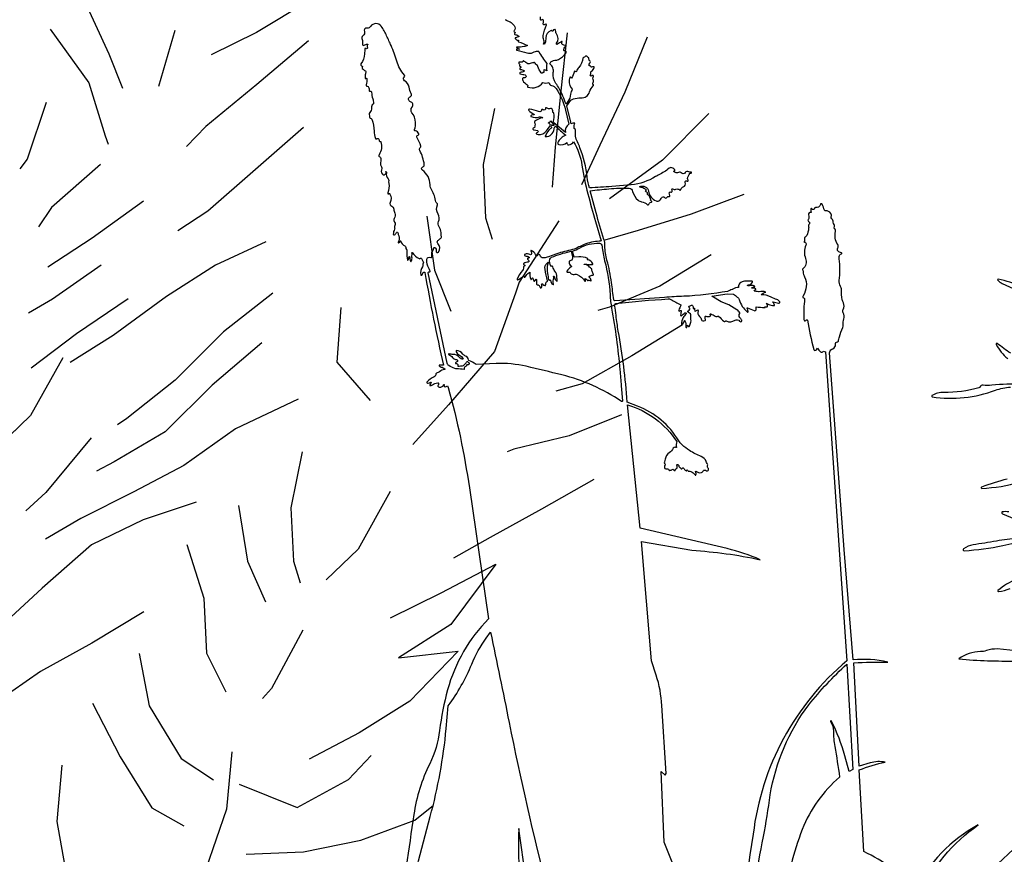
# Model space of a CAD drawing. Header units: centimetres. Extents: x -11246 to 29725, y -11714 to 13666.
# Tile 61 of 79: x 14341.1 to 14343.63, y 3613.62 to 3615.77. Entities that reach past the tile are written whole.
import ezdxf

# ---------------------------------------------------------------- set-up
doc = ezdxf.new("R2010")
doc.units = ezdxf.units.CM
doc.layers.add('0- Coupes', color=7, linetype='Continuous')

# ---------------------------------------------------------------- blocks, each defined once
blk = doc.blocks.new('A$C543A7BE2')
at = {"color": 0, "linetype": 'ByBlock', "lineweight": -2}
for p, q in [((175.91, 180.18), (178.55, 171.29)), ((170.22, 176.3), (174.89, 167.36)), ((209.93, 175.01), (201.3, 171.33)), ((189, 173.4), (185.36, 165.29)), ((178.55, 171.29), (179.86, 165.8)), ((201.3, 171.33), (193.98, 168.96)), ((209, 168.96), (200.27, 163.48)), ((174.89, 167.36), (176.22, 158.99)), ((168.02, 165.29), (163.93, 157.13)), ((248.26, 164.62), (246.06, 155.99)), ((200.27, 163.48), (191.65, 158.24)), ((260.24, 162.25), (255.69, 154.44)), ((176.22, 158.99), (176.48, 157.68)), ((191.65, 158.24), (188.26, 155.61)), ((163.93, 157.13), (162.62, 155.82)), ((206.38, 156), (198.21, 150.66)), ((246.06, 155.99), (243.99, 147.62)), ((174.89, 154.76), (166.56, 149.29)), ((235.66, 154.76), (232.74, 146.55)), ((255.69, 154.44), (250.8, 146.96)), ((198.21, 150.66), (190.11, 145.42)), ((166.56, 149.29), (164.21, 146.67)), ((267.92, 149.41), (259.94, 143.33)), ((180.6, 148.3), (172.06, 143.81)), ((243.99, 147.62), (242.69, 141.6)), ((232.74, 146.55), (231.97, 138.44)), ((250.8, 146.96), (247.14, 141.35)), ((190.11, 145.42), (185.14, 143.05)), ((172.06, 143.81), (164.75, 140.39)), ((259.94, 143.33), (251.12, 138.65)), ((223.09, 139.94), (223.09, 131.62)), ((172.85, 139.52), (164.76, 135.42)), ((198.21, 139.52), (190.12, 137.05)), ((231.97, 138.44), (232.5, 135.04)), ((190.12, 137.05), (182.02, 133.37)), ((164.76, 135.42), (160.83, 133.85)), ((242.96, 136.37), (235.66, 127.98)), ((271.51, 136.37), (263.11, 134.58)), ((176.22, 133.85), (167.64, 129.68)), ((263.11, 134.58), (254.74, 133.25)), ((182.02, 133.37), (173.14, 128.64)), ((254.74, 133.25), (249.51, 132.46)), ((198.21, 131.62), (189.88, 126.84)), ((223.09, 131.62), (224.68, 125.08)), ((167.64, 129.68), (160.07, 125.48)), ((173.14, 128.64), (166.08, 125.49)), ((208.17, 127.98), (206.38, 119.81)), ((235.66, 127.98), (234.87, 126.41)), ((265.25, 127.98), (256.85, 124.36)), ((165.06, 126.33), (158.94, 118.3)), ((189.88, 126.84), (181.53, 120.55)), ((234.87, 126.41), (230.44, 118.03)), ((195.47, 124.36), (187.02, 118.99)), ((256.85, 124.36), (248.75, 122.25)), ((248.75, 122.25), (246.91, 121.99)), ((181.53, 120.55), (173.43, 115.82)), ((187.02, 118.99), (178.92, 112.96)), ((206.38, 119.81), (210.57, 113.28)), ((158.94, 118.3), (153.45, 114.36)), ((230.44, 118.03), (222.35, 110.95)), ((259.42, 118.03), (251.12, 114.41)), ((173.43, 115.82), (171.86, 115.04)), ((199.72, 115.04), (189.65, 111.93)), ((251.12, 114.41), (243.01, 111.26)), ((167.64, 113.65), (159.58, 106.38)), ((178.92, 112.96), (170.56, 109.54)), ((189.65, 111.93), (181.03, 107.47)), ((243.01, 111.26), (238.83, 110.72)), ((222.35, 110.95), (216.08, 105.71)), ((170.56, 109.54), (167.69, 108.49)), ((181.03, 107.47), (172.93, 104.58)), ((199.22, 106.98), (196.31, 98.77)), ((159.58, 106.38), (156.19, 104.02)), ((248.26, 105.71), (239.89, 103.66)), ((172.93, 104.58), (164.3, 101.68)), ((231.26, 102.86), (230.21, 102.6)), ((239.89, 103.66), (231.26, 102.86)), ((164.3, 101.68), (158.55, 99.32)), ((182.12, 101.68), (173.72, 100.13)), ((173.72, 100.13), (165.35, 97.5)), ((188.45, 100.24), (188.62, 91.64)), ((196.31, 98.77), (195.54, 90.66)), ((211.68, 99.11), (205.56, 91.08)), ((165.35, 97.5), (157, 91.99)), ((242.69, 96.57), (234.16, 93.19)), ((179.79, 95.47), (181.18, 87.01)), ((157, 91.99), (148.64, 86.22)), ((234.16, 93.19), (225.79, 90.03)), ((188.62, 91.64), (190.46, 85.11)), ((195.54, 90.66), (196.07, 87.26)), ((205.56, 91.08), (200.07, 87.14)), ((225.79, 90.03), (219.78, 87.67)), ((171.86, 86.22), (163.29, 82.59)), ((181.18, 87.01), (180.41, 78.63)), ((217.18, 82.69), (226.06, 85.85)), ((226.06, 85.85), (217.97, 77.73)), ((209, 80.03), (217.18, 82.69)), ((163.29, 82.59), (154.93, 79.43)), ((170.22, 80.03), (170.64, 71.88)), ((195.47, 80.03), (189.47, 71.91)), ((154.93, 79.43), (146.57, 75.23)), ((180.41, 78.63), (182.52, 72.36)), ((217.97, 77.73), (209.35, 73.78)), ((209.35, 73.78), (218.5, 73.54)), ((162.13, 73.54), (165.16, 64.8)), ((218.5, 73.54), (210.14, 66.99)), ((170.64, 71.88), (174.32, 63.25)), ((189.47, 71.91), (187.9, 70.6)), ((210.14, 66.99), (201.78, 63.31)), ((156.15, 64.8), (154.19, 56.41)), ((165.16, 64.8), (168.84, 56.44)), ((174.32, 63.25), (178.77, 59.34)), ((182.12, 63.18), (180.09, 54.63)), ((201.78, 63.31), (193.68, 60.41)), ((199.18, 56.5), (203.1, 59.65)), ((182.54, 58.16), (190.82, 53.34)), ((154.19, 56.41), (154.47, 48.3)), ((168.84, 56.44), (173.29, 53.05)), ((190.82, 53.34), (199.18, 56.5)), ((180.09, 54.63), (175.66, 45.99)), ((208.35, 48.93), (211.48, 50.77)), ((199.72, 47.08), (208.35, 48.93)), ((182.12, 47.38), (190.83, 46.54)), ((190.83, 46.54), (199.72, 47.08))]:
    blk.add_line(p, q, dxfattribs=at)

msp = doc.modelspace()

# ---------------------------------------------------------------- linework, layer by layer
at = {"layer": '0- Coupes'}
for points in [[(14342.34875, 3615.76835, 0.3439967), (14342.35178, 3615.76476, -0.0846572), (14342.36029, 3615.76141, -0.0817161), (14342.37081, 3615.75242, -0.364944), (14342.37081, 3615.73849, 0.3450449), (14342.37073, 3615.7361, 0.3073398), (14342.37317, 3615.73522, -0.6453532), (14342.3737, 3615.73455, 0.0210092), (14342.37203, 3615.73088, 0.393844), (14342.37289, 3615.72861, 0.1274008), (14342.37694, 3615.72778, -0.1839195), (14342.37923, 3615.72704, 0.0744962), (14342.38284, 3615.72493, -0.6819171), (14342.38283, 3615.72324, -0.0338795), (14342.37473, 3615.72073, 0.4854809), (14342.37383, 3615.7188, 0.2969589), (14342.38126, 3615.71451, -0.7893226), (14342.38184, 3615.71254, 0.6404326), (14342.38206, 3615.71009, -0.025647), (14342.40519, 3615.70053, -0.0336564), (14342.39649, 3615.69784, -0.0826873), (14342.37723, 3615.69652, 0.8232671), (14342.37689, 3615.69539, -0.0050754), (14342.38429, 3615.69142, -0.0202667), (14342.37798, 3615.69087, 0.8638918), (14342.37773, 3615.6884, -0.0100655), (14342.40376, 3615.68133, 0.1850473), (14342.41935, 3615.68259, -0.0864355), (14342.43197, 3615.68614, -0.2963812), (14342.43401, 3615.68509, 0.0373603), (14342.45476, 3615.65442, 0.1005226), (14342.45484, 3615.63563, 0.2117054), (14342.44808, 3615.63767, 0.4524201), (14342.44697, 3615.63605, -0.0961883), (14342.44722, 3615.6319, -0.517084), (14342.44572, 3615.6311, 0.5796018), (14342.44378, 3615.62983, -0.4388872), (14342.4429, 3615.62892, -0.2366119), (14342.44039, 3615.63025, -0.0805106), (14342.43219, 3615.64687, 0.2100507), (14342.4288, 3615.6508, -0.1858332), (14342.42509, 3615.65472, 0.4562379), (14342.4207, 3615.65619, -0.1599908), (14342.41773, 3615.65554, 0.1482793), (14342.41222, 3615.65447, -0.3768674), (14342.40106, 3615.65714, 0.2264466), (14342.39715, 3615.65932, -0.2674873), (14342.39485, 3615.66086, 0.5433946), (14342.39401, 3615.66096, 0.0018958), (14342.39152, 3615.65792, -0.2859556), (14342.39022, 3615.65747, 0.0855589), (14342.38369, 3615.65783, 0.3845386), (14342.38274, 3615.65675, 0.2030251), (14342.38479, 3615.65208, -0.3912277), (14342.38492, 3615.65022, 0.3238395), (14342.3848, 3615.64783, 0.2275562), (14342.38735, 3615.64627, -0.8149756), (14342.38765, 3615.64339, 0.1963464), (14342.3857, 3615.64176, 0.5563208), (14342.38745, 3615.63875, -0.1202362), (14342.39602, 3615.6364, -0.6175262), (14342.39591, 3615.63384, -0.0619538), (14342.38656, 3615.63097, 0.8499637), (14342.3866, 3615.62732, -0.0225233), (14342.39899, 3615.62488, -0.3742252), (14342.40184, 3615.62084, -0.4752433), (14342.39685, 3615.61755, 0.4210658), (14342.39273, 3615.61535, 0.2960613), (14342.39528, 3615.60691, -0.0039884), (14342.40624, 3615.59751, -0.5476393), (14342.40604, 3615.59619, 0.6675267), (14342.40611, 3615.59351, 0.349512), (14342.44456, 3615.60563, 0.1872844), (14342.46051, 3615.60514, 0.3260044), (14342.46726, 3615.59767, -0.1988628), (14342.4791, 3615.58959, -0.0855929), (14342.50305, 3615.53426), (14342.51194, 3615.49762, 0.2878236), (14342.50282, 3615.47603), (14342.47342, 3615.50148, -0.264381), (14342.47237, 3615.50435, 0.0622405), (14342.4733, 3615.52638, 0.413153), (14342.47155, 3615.52787, -0.5213204), (14342.47057, 3615.52906, 0.1868049), (14342.47, 3615.5349, 0.4021139), (14342.46197, 3615.53774, -0.2884597), (14342.45744, 3615.53837, 0.0934471), (14342.45401, 3615.54029, 0.6783279), (14342.4515, 3615.53734, -0.3523123), (14342.45113, 3615.53542, -0.3572891), (14342.44446, 3615.53531, 0.7072641), (14342.44149, 3615.53344, -0.3237547), (14342.44051, 3615.53116, -0.2152991), (14342.43381, 3615.53037, 0.0245556), (14342.4103, 3615.5366, 0.7276072), (14342.40842, 3615.53333, 0.104356), (14342.42243, 3615.52318, -0.8612275), (14342.42212, 3615.52208, 0.2083017), (14342.41417, 3615.51971, 0.5573091), (14342.41452, 3615.51735, 0.1831887), (14342.43611, 3615.51636, -0.2051049), (14342.4418, 3615.51586), (14342.4448, 3615.51425, 0.1727062), (14342.42363, 3615.50439, 0.4668119), (14342.42396, 3615.50041, -0.3910938), (14342.42456, 3615.49757, 0.2626598), (14342.42442, 3615.49158, -0.4442627), (14342.42367, 3615.48951, 0.0652192), (14342.41973, 3615.48726, 0.3938143), (14342.41932, 3615.48488, 0.2450969), (14342.42276, 3615.48295, -0.0598164), (14342.4308, 3615.48174, -0.3488278), (14342.43266, 3615.47918, -0.4403879), (14342.4278, 3615.47509, 0.6276227), (14342.42725, 3615.47424, 0.2468358), (14342.43258, 3615.47101, 0.2468852), (14342.45402, 3615.48066, 0.0024509), (14342.46372, 3615.49319, 0.3725664), (14342.4635, 3615.49695, 0.0240536), (14342.46007, 3615.50014, -0.7029793), (14342.46101, 3615.50264, 0.3552699), (14342.46412, 3615.50511), (14342.46437, 3615.50625), (14342.47412, 3615.49557), (14342.47374, 3615.49511, -0.2946948), (14342.46989, 3615.49477, 0.2290513), (14342.46705, 3615.49487, 0.6330651), (14342.46693, 3615.49047, -0.5740258), (14342.46706, 3615.48841, 0.0747098), (14342.46035, 3615.48232, 0.0646443), (14342.45106, 3615.46734, 0.5363023), (14342.45185, 3615.46607, 0.3932167), (14342.4736, 3615.4852, -0.1730039), (14342.47723, 3615.49287, 0.012689), (14342.50396, 3615.46919, 0.2020435), (14342.48343, 3615.45062, 0.452352), (14342.48565, 3615.44555, 0.2863503), (14342.50664, 3615.4509, 0.1541161), (14342.50799, 3615.44591, 0.2904765), (14342.51163, 3615.44421, 0.2363571), (14342.52409, 3615.45261, -0.0971449), (14342.54556, 3615.39211, 0.0278294), (14342.56073, 3615.31832, 0.0068713), (14342.58064, 3615.24701), (14342.59518, 3615.19758, -0.1273083), (14342.59024, 3615.19611, 0.0888122), (14342.55091, 3615.18764, 0.0247582), (14342.5375, 3615.18135, -0.0524491), (14342.52126, 3615.1748, -0.015858), (14342.50078, 3615.16964, 0.041023), (14342.48071, 3615.16349, -0.0166823), (14342.46164, 3615.15661, -0.0232017), (14342.45068, 3615.15363, -0.0632794), (14342.44563, 3615.15315, -0.3254793), (14342.43801, 3615.1591, 0.4244148), (14342.43168, 3615.16246, 0.4531547), (14342.43128, 3615.16153, -0.2238481), (14342.43129, 3615.15943, -0.3185323), (14342.4298, 3615.15858, -0.2825369), (14342.42572, 3615.16167, 0.2112388), (14342.41492, 3615.17244, 0.5431914), (14342.41399, 3615.17177, 0.1099003), (14342.41538, 3615.16678, -0.3526035), (14342.4145, 3615.16215, -0.300083), (14342.41157, 3615.16179, 0.2123456), (14342.39798, 3615.16237, 0.2944636), (14342.39706, 3615.16109, 0.372866), (14342.39901, 3615.1586, -0.0487448), (14342.40928, 3615.15554, -0.6597765), (14342.40932, 3615.15366, -0.0073451), (14342.40593, 3615.1522, 0.5117967), (14342.4055, 3615.1504, -0.0211458), (14342.40881, 3615.14623, -0.5991552), (14342.40702, 3615.14252, 0.1500971), (14342.3955, 3615.13848, 0.5432766), (14342.39564, 3615.13612, -0.0041888), (14342.39799, 3615.13477, -0.6029558), (14342.39791, 3615.13301, 0.3445341), (14342.39462, 3615.1265, -0.2521397), (14342.39275, 3615.12039, 0.107002), (14342.37864, 3615.0988, 0.5578871), (14342.38015, 3615.09683, 0.1479982), (14342.38406, 3615.09845, -0.0247588), (14342.3953, 3615.10677, -0.4246212), (14342.39637, 3615.10654, -0.2403732), (14342.39658, 3615.10392, 0.6589594), (14342.39715, 3615.10333, 0.1796271), (14342.40195, 3615.10758, -0.1510971), (14342.41128, 3615.1168, 0.1546902), (14342.41378, 3615.09815, 0.4597539), (14342.41497, 3615.09782, 0.1961182), (14342.41705, 3615.10094, -0.7331451), (14342.41866, 3615.1011, -0.0155707), (14342.42147, 3615.09399, 0.4933117), (14342.42304, 3615.09349, 0.1297811), (14342.42648, 3615.09754, -0.7587604), (14342.42847, 3615.09719, -0.0499734), (14342.42845, 3615.0865, 0.5251623), (14342.43146, 3615.08394, -0.2542132), (14342.4338, 3615.08338, -0.1574699), (14342.43746, 3615.07707, 0.5686601), (14342.44013, 3615.07618, 0.29639), (14342.44175, 3615.08171, -0.1632056), (14342.44188, 3615.08596, -0.3026756), (14342.44302, 3615.08678, -0.4135763), (14342.44475, 3615.08518, 0.4661641), (14342.44755, 3615.08303, -0.2533642), (14342.44976, 3615.0824, 0.5554147), (14342.45147, 3615.08281, 0.0837805), (14342.45241, 3615.08895, -0.3912053), (14342.45449, 3615.09127, 0.4398369), (14342.45642, 3615.09382, 0.0060957), (14342.45043, 3615.12443, -0.2784522), (14342.45572, 3615.13949), (14342.45863, 3615.14189, -0.0725782), (14342.45793, 3615.1381, 0.1391058), (14342.4566, 3615.11278, -0.0189963), (14342.45948, 3615.09745, 0.5538123), (14342.46221, 3615.09626, -0.4934728), (14342.46417, 3615.09561, -0.0142387), (14342.46608, 3615.08963, 0.2374706), (14342.47101, 3615.08431, 0.6013243), (14342.4724, 3615.08554, -0.1421856), (14342.47315, 3615.10189, 0.2355369), (14342.47263, 3615.10569, -0.942333), (14342.47354, 3615.10639, -0.156226), (14342.47496, 3615.1031, 0.2393672), (14342.48124, 3615.0932, 0.6395784), (14342.48204, 3615.09375, -0.0418413), (14342.48117, 3615.10378, 0.1623625), (14342.47605, 3615.11898, -0.1001477), (14342.47066, 3615.1302, 0.520882), (14342.46683, 3615.13165, -0.4400686), (14342.46567, 3615.13193, -0.1760643), (14342.46278, 3615.14964, -0.2535175), (14342.46705, 3615.15489, -0.0463015), (14342.51453, 3615.16949), (14342.51812, 3615.17024), (14342.52106, 3615.15613), (14342.52106, 3615.15193, -0.3454168), (14342.51492, 3615.14559, 0.3765942), (14342.51218, 3615.14242, 0.2658855), (14342.51759, 3615.13311, -0.5446588), (14342.51772, 3615.13039, 0.0873221), (14342.50663, 3615.11905, 0.4781942), (14342.50734, 3615.11667, 0.2029917), (14342.51345, 3615.11676, -0.4654937), (14342.51491, 3615.11604, 0.2258334), (14342.51795, 3615.11233, 0.1632195), (14342.52838, 3615.11111, -0.1626585), (14342.53296, 3615.11057, -0.1287007), (14342.55337, 3615.09359, 0.6145296), (14342.55479, 3615.09381, 0.2470115), (14342.55383, 3615.09944, -0.8059633), (14342.55427, 3615.09995, -0.0989838), (14342.55993, 3615.09529, 0.5244202), (14342.56191, 3615.09545, -0.3439123), (14342.56303, 3615.0959, -0.0397876), (14342.56829, 3615.09393, 0.6236283), (14342.56948, 3615.09489, 0.1449924), (14342.56441, 3615.10395, -0.4466783), (14342.56446, 3615.10516, -0.156772), (14342.57405, 3615.10897, 0.4213465), (14342.57499, 3615.11007, 0.1338787), (14342.57174, 3615.11878, -0.2451777), (14342.57119, 3615.12263, 0.3848591), (14342.56968, 3615.12622, -0.1273481), (14342.56539, 3615.12979, 0.2685209), (14342.55157, 3615.13599, -0.9956314), (14342.55149, 3615.1368, -0.0931508), (14342.56306, 3615.13594, 0.1430861), (14342.56664, 3615.13603, -0.1186138), (14342.57215, 3615.13643, 0.6065382), (14342.57358, 3615.13834, 0.250818), (14342.56024, 3615.14813, -0.7994477), (14342.56009, 3615.15007, 0.6903175), (14342.56019, 3615.15181, 0.1263694), (14342.53719, 3615.15577), (14342.52515, 3615.1548), (14342.52107, 3615.17092, 0.0663822), (14342.53948, 3615.17867, -0.1479493), (14342.59042, 3615.19099, -0.379409), (14342.59771, 3615.18375, 0.0500261), (14342.60393, 3615.14608, -0.0526035), (14342.61805, 3615.05783, 0.0311998), (14342.62204, 3615.0235, -0.0226048), (14342.64323, 3614.8652, -0.0004617), (14342.64689, 3614.82325), (14342.6502, 3614.78487, -0.5465073), (14342.64735, 3614.78362, 0.0842649), (14342.49376, 3614.85174, 0.0064755), (14342.40194, 3614.87387, 0.0658962), (14342.3244, 3614.88101), (14342.27261, 3614.87895, 0.0320731), (14342.25373, 3614.88924, -0.2834751), (14342.25285, 3614.89057, 0.3172128), (14342.2455, 3614.90034, -0.1603328), (14342.23853, 3614.90541, 0.2414766), (14342.22128, 3614.91424, 0.2922531), (14342.22705, 3614.90467, -0.1298433), (14342.23675, 3614.8962), (14342.23964, 3614.89193, -0.2235321), (14342.2301, 3614.89645, 0.2193425), (14342.21323, 3614.90462, -0.0558296), (14342.20294, 3614.90597, 0.9182573), (14342.2023, 3614.90409, -0.1228936), (14342.21178, 3614.89679, 0.2145114), (14342.22224, 3614.89135, -0.2182524), (14342.22459, 3614.89011, -0.4765224), (14342.2235, 3614.88557, 0.0902292), (14342.21953, 3614.88269, 0.4492873), (14342.21963, 3614.88149, 0.186284), (14342.2221, 3614.88079, -0.3872897), (14342.22527, 3614.87839, -0.0586019), (14342.22548, 3614.87525, 0.4673339), (14342.22654, 3614.87427, -0.0309367), (14342.23771, 3614.87501, 0.2746835), (14342.24214, 3614.87766, -0.1054656), (14342.24509, 3614.88113, 0.1185617), (14342.24816, 3614.88493, -0.4793011), (14342.25155, 3614.88574, -0.0358683), (14342.25364, 3614.88386, -0.3576034), (14342.25408, 3614.87847, -0.3508993), (14342.25095, 3614.87754, 0.5227566), (14342.24782, 3614.87549, -0.3108971), (14342.24696, 3614.87432, 0.1244672), (14342.24379, 3614.87223, 0.2346724), (14342.24201, 3614.86602, 0.0022122), (14342.22292, 3614.86734, -0.0788948), (14342.21776, 3614.86851, -0.031946), (14342.20247, 3614.87578, -0.2175457), (14342.1982, 3614.88158), (14342.14938, 3615.11496, -0.5998439), (14342.15216, 3615.11721, 0.6297705), (14342.15436, 3615.11915, 0.0776798), (14342.15091, 3615.12661, -0.1727647), (14342.14543, 3615.14849, -0.5466439), (14342.1564, 3615.15411, 0.5763892), (14342.15901, 3615.1556, 0.0433736), (14342.15834, 3615.16395, -0.1824305), (14342.15899, 3615.1673, 0.0878768), (14342.16351, 3615.17864, -0.5351107), (14342.16656, 3615.17988, -0.3202265), (14342.16976, 3615.1712, 0.8356565), (14342.1759, 3615.16827, 0.3699446), (14342.17403, 3615.19032, -0.4337537), (14342.17423, 3615.19786, -0.0274341), (14342.18126, 3615.20345, 0.3630099), (14342.18297, 3615.20994, -0.1522525), (14342.18251, 3615.21328, 0.0675086), (14342.18266, 3615.21835, 0.1265217), (14342.17714, 3615.23321, -0.2620093), (14342.17583, 3615.24688, 0.2422166), (14342.17473, 3615.26594, -0.233109), (14342.17291, 3615.29004, 0.4103919), (14342.17095, 3615.29473, -0.2732561), (14342.16883, 3615.29758, 0.1134869), (14342.15836, 3615.32776, -0.1377934), (14342.15423, 3615.34179, 0.2411035), (14342.13442, 3615.37934, -0.616396), (14342.1357, 3615.38806, 0.3641891), (14342.13929, 3615.39387, 0.0831228), (14342.12757, 3615.43021, -0.3385789), (14342.12884, 3615.43735, 0.2760342), (14342.13008, 3615.44152, 0.0914898), (14342.1205, 3615.46231, -0.527267), (14342.1233, 3615.46985, 0.440241), (14342.12506, 3615.47309, 0.2734789), (14342.11628, 3615.48056, -0.4747579), (14342.11412, 3615.4844, 0.1111945), (14342.11688, 3615.50253, 0.1481915), (14342.10747, 3615.52723, -0.3563496), (14342.10785, 3615.54188, 0.552088), (14342.10362, 3615.55568, -0.7035719), (14342.10261, 3615.56817, 0.4190295), (14342.10566, 3615.57649, -0.0594259), (14342.1, 3615.59341, 0.2095621), (14342.08828, 3615.60991, -0.5141705), (14342.08752, 3615.61932, 0.4123022), (14342.08794, 3615.62411, -0.1005627), (14342.06837, 3615.6604, 0.0291401), (14342.0537, 3615.70028, 0.0033232), (14342.04821, 3615.71266, 0.003041), (14342.04221, 3615.72574, 0.0425234), (14342.02823, 3615.75009, 0.5338344), (14342.00091, 3615.74966, -0.2906223), (14341.99205, 3615.74558, 0.5599003), (14341.98475, 3615.73664, -0.3344153), (14341.98144, 3615.72627, 0.3686064), (14341.97875, 3615.71569, -0.1909401), (14341.97963, 3615.70484, 0.7195843), (14341.98435, 3615.70147, -0.1583858), (14341.99291, 3615.70424, -0.9216851), (14341.99304, 3615.70269, 0.420032), (14341.99158, 3615.70061, -0.0054061), (14341.99267, 3615.69427, -0.3051795), (14341.9919, 3615.6926, -0.3249297), (14341.98829, 3615.69289, 0.6339362), (14341.98575, 3615.69176, -0.0028649), (14341.98542, 3615.67953, -0.1593021), (14341.97584, 3615.65317, 0.5678791), (14341.97774, 3615.64825, -0.5664749), (14341.97921, 3615.64445, 0.3929411), (14341.9795, 3615.64124, 0.035383), (14341.98739, 3615.63508, -0.3577229), (14341.98852, 3615.6313, 0.107794), (14341.98703, 3615.62312, -0.061991), (14341.98648, 3615.61705, 0.7772987), (14341.98872, 3615.61593, -0.6357833), (14341.99075, 3615.61536, -0.1322594), (14341.98919, 3615.59961, 0.5525623), (14341.99229, 3615.59551, -0.3169151), (14341.99579, 3615.59347, -0.1289533), (14341.9973, 3615.58485, 0.5137287), (14341.99973, 3615.58278, -0.4858574), (14342.00347, 3615.57988, 0.0784144), (14342.00617, 3615.56345, -0.0554526), (14342.00861, 3615.55191, -0.2799816), (14342.00732, 3615.54925, 0.2876609), (14342.00299, 3615.53991, -0.2432837), (14341.99867, 3615.52811, 0.2966031), (14341.9972, 3615.5224, -0.1006911), (14341.99794, 3615.51641, 0.3722593), (14342.0001, 3615.5135, -0.2468061), (14342.0038, 3615.51034, -0.0955511), (14342.00961, 3615.48019, 0.0952402), (14342.01323, 3615.46133, 0.4955565), (14342.01693, 3615.46031, -0.1288343), (14342.01842, 3615.46092, -0.5282619), (14342.02308, 3615.45577, 0.6148615), (14342.02573, 3615.45352, -0.4555403), (14342.02752, 3615.45264, -0.2047959), (14342.02261, 3615.41901, 0.4661697), (14342.02453, 3615.41327, -0.3071739), (14342.02688, 3615.40983, -0.0173207), (14342.02644, 3615.39549, 0.2001134), (14342.02914, 3615.38759, -0.2965427), (14342.02971, 3615.38373, 0.2688547), (14342.03117, 3615.36862, 0.3893472), (14342.03625, 3615.36756, 0.0844439), (14342.04056, 3615.37122, 0.4100982), (14342.04024, 3615.37522, -1.0227577), (14342.04079, 3615.37583, -0.268337), (14342.04168, 3615.37284, 0.255017), (14342.04598, 3615.35695, -0.2162994), (14342.04743, 3615.35283, 0.0678745), (14342.04781, 3615.34491, -0.1499211), (14342.04504, 3615.32082, 0.7432972), (14342.0477, 3615.31856, -0.4292986), (14342.05071, 3615.31783, -0.2516247), (14342.05136, 3615.29587, 0.448421), (14342.05515, 3615.28638, -0.2966735), (14342.06058, 3615.27918, 0.087922), (14342.06328, 3615.26835, -0.265327), (14342.06197, 3615.25507, 0.3639378), (14342.06279, 3615.24494, -0.354754), (14342.06354, 3615.23716, 0.2402676), (14342.06277, 3615.23039, -0.2134438), (14342.06257, 3615.22705, 0.1147063), (14342.05925, 3615.21429, 0.6043122), (14342.06227, 3615.2126, 0.1343385), (14342.06762, 3615.21862, -0.2433426), (14342.06896, 3615.21961, -0.4071483), (14342.07135, 3615.21791, 0.0345712), (14342.07342, 3615.20983, -0.2046107), (14342.072, 3615.19302, 0.6652715), (14342.07308, 3615.1917, 0.2966309), (14342.07724, 3615.19659, -0.8434031), (14342.07845, 3615.19664, 0.2561428), (14342.08903, 3615.1844, -0.3585787), (14342.09132, 3615.18045, 0.2793804), (14342.09346, 3615.17512, -0.3482521), (14342.09425, 3615.1721, 0.0998495), (14342.09379, 3615.17, 0.0562389), (14342.09598, 3615.14738, 0.6633496), (14342.09714, 3615.14716, 0.1510084), (14342.09987, 3615.15629, -0.9313332), (14342.10109, 3615.15639, 0.0451782), (14342.10395, 3615.14482, 0.6131196), (14342.10541, 3615.14461, 0.2220774), (14342.10724, 3615.15509, -0.1844248), (14342.10791, 3615.16184, 0.3044632), (14342.10746, 3615.16539, -1.0733038), (14342.10919, 3615.1667, 0.1293117), (14342.12598, 3615.15145, 0.2880118), (14342.12818, 3615.15163, -0.4924767), (14342.13314, 3615.15024, 0.0474312), (14342.13657, 3615.14359, -0.2904152), (14342.1366, 3615.13934, 0.1773042), (14342.13568, 3615.13497, -0.1894194), (14342.13457, 3615.13029, 0.2005553), (14342.13015, 3615.10957, 0.6071068), (14342.1325, 3615.10886, 0.1031068), (14342.13574, 3615.11392, -0.1728657), (14342.13801, 3615.11659, -0.5206861), (14342.1407, 3615.11534, 0.0113514), (14342.18832, 3614.8767, -0.0545242), (14342.17813, 3614.87679, 0.643858), (14342.17731, 3614.87544, 0.2042793), (14342.1828, 3614.87193, -0.159718), (14342.19194, 3614.86715, -0.6249975), (14342.19145, 3614.8658, 0.1582722), (14342.17867, 3614.86005, -0.1462734), (14342.17474, 3614.85817, 0.3258732), (14342.16853, 3614.85196, -0.2622206), (14342.1644, 3614.84673, 0.1197285), (14342.1456, 3614.83307, 0.4893205), (14342.146, 3614.83119, 0.1741091), (14342.14929, 3614.83083, 0.0138257), (14342.15646, 3614.83276, -0.6673914), (14342.15707, 3614.832, -0.0422108), (14342.15338, 3614.82634, 0.5796588), (14342.15412, 3614.82453, 0.1923309), (14342.16001, 3614.82603, -0.1293498), (14342.17396, 3614.83146, -0.4339708), (14342.1758, 3614.8299, -0.1295363), (14342.17462, 3614.8244, 0.424747), (14342.17586, 3614.82085, 0.4477953), (14342.18901, 3614.82656, -0.6631575), (14342.19029, 3614.82666, -0.2613798), (14342.19022, 3614.82422, 0.4274433), (14342.19094, 3614.82157, 0.2526762), (14342.19533, 3614.82156), (14342.19896, 3614.8235), (14342.20105, 3614.81927, -0.0303424), (14342.25534, 3614.56061), (14342.305, 3614.22339, 0.1288875), (14342.19927, 3614.04012, 0.0362279), (14342.1787, 3613.93568, -0.0837069), (14342.15314, 3613.84973, 0.0771552), (14342.11228, 3613.71863, 0.000007), (14342.07269, 3613.4533, 0.1465995)], [(14342.81934, 3613.49294), (14342.75744, 3613.64757), (14342.74964, 3613.82956), (14342.76012, 3613.82064), (14342.76259, 3613.82503), (14342.75145, 3613.99945, 0.0662124), (14342.73682, 3614.07823), (14342.72469, 3614.11533), (14342.69929, 3614.42204), (14342.82878, 3614.39982, -0.036903), (14343.00482, 3614.3756, 0.0457668), (14342.9199, 3614.40409), (14342.69565, 3614.45711), (14342.66315, 3614.77474, -0.1757138), (14342.79006, 3614.67982, 0.1852381), (14342.78908, 3614.66552, -0.8568543), (14342.7877, 3614.66485, 0.264129), (14342.78578, 3614.66578, 0.2538591), (14342.7808, 3614.66262, -0.1143622), (14342.77054, 3614.65131, 0.2031186), (14342.76023, 3614.63499, -0.0613595), (14342.75811, 3614.62776, 0.3379841), (14342.75941, 3614.62254, -0.4100261), (14342.7598, 3614.61932, 0.1135273), (14342.75808, 3614.61562, 0.2578322), (14342.7595, 3614.61096, 0.2728531), (14342.76406, 3614.60986, -0.4762865), (14342.77035, 3614.60562, 0.6876419), (14342.77156, 3614.60527, -0.2770197), (14342.77337, 3614.60601, 0.2651815), (14342.7773, 3614.60751, -0.5089425), (14342.78135, 3614.60728, 0.0732616), (14342.78291, 3614.60548, 0.5385996), (14342.78604, 3614.60638, -0.2041033), (14342.78947, 3614.61042, 0.3257813), (14342.7912, 3614.61376, 0.0051604), (14342.79032, 3614.6191, -0.3648054), (14342.79138, 3614.62092, -0.5711049), (14342.79484, 3614.61805, 0.3562257), (14342.79748, 3614.61349, -0.2081835), (14342.80065, 3614.61039, 0.7320821), (14342.80389, 3614.61066, -0.6581222), (14342.80753, 3614.61132, 0.0878967), (14342.81347, 3614.6051, 0.5045435), (14342.81548, 3614.60572, -0.7245962), (14342.81844, 3614.60567, 0.3446143), (14342.82152, 3614.60352, -0.163557), (14342.83005, 3614.60117, -0.0965081), (14342.83732, 3614.5939, 0.6123312), (14342.83929, 3614.59414, 0.2555686), (14342.83815, 3614.60173, -0.7513506), (14342.83932, 3614.60331, -0.0253444), (14342.84613, 3614.60037, 0.4401773), (14342.85851, 3614.60518, -0.3164154), (14342.86072, 3614.60665, -0.1288166), (14342.86682, 3614.60489, 0.3400712), (14342.87057, 3614.60533, 0.4695835), (14342.87003, 3614.61201, -0.3563819), (14342.86892, 3614.61595, 0.2507434), (14342.86828, 3614.62385, -0.0545952), (14342.86594, 3614.62854, 0.219079), (14342.85315, 3614.64134, -0.0606867), (14342.82297, 3614.65687, -0.0276063), (14342.80378, 3614.67152, -0.081279), (14342.79506, 3614.68184, 0.1669359), (14342.68879, 3614.77148), (14342.66188, 3614.78191, 0.0305973), (14342.6393, 3614.96464, -0.0213146), (14342.63359, 3615.00467, 0.0223881), (14342.62975, 3615.03123, -0.4341639), (14342.63283, 3615.03544, -0.0160803), (14342.76761, 3615.04743, -0.1792052), (14342.77458, 3615.04605, 0.0267785), (14342.80026, 3615.03216, -0.3450311), (14342.80054, 3615.03031, 0.0304445), (14342.79494, 3615.01892, 0.4663678), (14342.79624, 3615.0164, 0.2573794), (14342.7999, 3615.01746, -0.7066738), (14342.80156, 3615.01668, -0.0299133), (14342.79981, 3615.00608, 0.35729), (14342.80063, 3615.00445, 0.3083733), (14342.80302, 3615.00487, -0.0311258), (14342.81072, 3615.01154, -0.3019786), (14342.81312, 3615.01169, -0.5060562), (14342.81347, 3615.00853, 0.0843895), (14342.80642, 3614.9994, 0.1136209), (14342.80192, 3614.98262, 0.6025163), (14342.80333, 3614.98181, 0.2070646), (14342.80971, 3614.99113, -0.7308136), (14342.8109, 3614.99127, -0.1401266), (14342.81307, 3614.97659, 0.3239745), (14342.81442, 3614.9741, 0.4449529), (14342.81577, 3614.97465, -0.0522265), (14342.81834, 3614.97997, -0.5884096), (14342.81868, 3614.97995, 0.0262634), (14342.82056, 3614.97661, 0.6662698), (14342.82252, 3614.97694, -0.045784), (14342.82613, 3614.98796, 0.1760547), (14342.82654, 3614.99474, -0.1295739), (14342.82626, 3615.00378, 0.2303577), (14342.82504, 3615.00907, 0.1428555), (14342.82048, 3615.01225, -0.5964014), (14342.81967, 3615.01695, 0.1069979), (14342.82331, 3615.02134, 0.2870528), (14342.8231, 3615.02387, -0.1722534), (14342.82143, 3615.0293, 0.063495), (14342.82824, 3615.03104, -0.3427823), (14342.83089, 3615.03027, -0.213122), (14342.8322, 3615.02402, 0.5115899), (14342.83328, 3615.02282, 0.2356386), (14342.83473, 3615.02376, -0.7137016), (14342.83562, 3615.02357, -0.0198804), (14342.83616, 3615.01726, 0.4371444), (14342.83719, 3615.01639, 0.1258041), (14342.84443, 3615.01923, -0.4353469), (14342.84539, 3615.01684, 0.3401047), (14342.84856, 3615.00242, -0.1758315), (14342.85347, 3614.99392, 0.3338487), (14342.85685, 3614.99076, 0.1369149), (14342.86274, 3614.99175, 0.4090435), (14342.86367, 3614.99424, -0.1972772), (14342.86343, 3615.00219, -0.3919623), (14342.86525, 3615.0031, 0.1147587), (14342.87452, 3615.00261, 0.5683789), (14342.87618, 3615.00697, -0.7591903), (14342.87763, 3615.00897, -0.0546557), (14342.88922, 3615.00317, 0.2833662), (14342.89614, 3615.00302, -0.3466493), (14342.89862, 3615.00268, 0.0007826), (14342.91088, 3614.98999, 0.4590881), (14342.91515, 3614.99025, -0.3521999), (14342.91718, 3614.99075, 0.2630096), (14342.94021, 3614.99261, -0.4247916), (14342.95205, 3614.99011, 1.1212164), (14342.95686, 3614.99394, -0.0634715), (14342.95209, 3615.00008, -0.2780566), (14342.95218, 3615.01028, 0.2709002), (14342.95221, 3615.01209, 0.1289121), (14342.94489, 3615.01974), (14342.9245, 3615.03227), (14342.9043, 3615.04009), (14342.88063, 3615.05475), (14342.91942, 3615.06046), (14342.93611, 3615.0599, -0.0102422), (14342.94583, 3615.05239, -0.144601), (14342.95047, 3615.04569, 0.1348974), (14342.97155, 3615.01399, 0.7037516), (14342.97375, 3615.01522, 0.0515967), (14342.97148, 3615.02341, -0.6443128), (14342.9724, 3615.02435, -0.0208253), (14342.98923, 3615.01748, 0.5494626), (14342.99473, 3615.02104), (14342.99466, 3615.02759, 0.0432086), (14343.01659, 3615.02511, 0.6944067), (14343.01723, 3615.02669, -0.7476167), (14343.0175, 3615.02726, 0.0955238), (14343.02318, 3615.02739, 0.4192064), (14343.02414, 3615.02892, 0.0367644), (14343.02162, 3615.03693, 0.1781909), (14343.03306, 3615.03147, -0.026836), (14343.04044, 3615.03038, 0.5363433), (14343.04194, 3615.03188, 0.1458752), (14343.03792, 3615.03945, -0.7711127), (14343.03848, 3615.0404, -0.0022136), (14343.05235, 3615.03636, 0.6660756), (14343.05525, 3615.03992, 0.2029232), (14343.04808, 3615.0457, -0.0633771), (14343.03354, 3615.05193, 0.1455189), (14343.00704, 3615.05847, -0.0653357), (14343.01927, 3615.06504, 0.186023), (14343.00247, 3615.06576, -0.1547241), (14343.00029, 3615.06572, 0.0454129), (14342.98926, 3615.06794, -0.1719453), (14342.99303, 3615.07187, 0.558434), (14342.99318, 3615.07366, 0.2683631), (14342.98277, 3615.07485, -0.958508), (14342.98237, 3615.07569, -0.0409356), (14342.9907, 3615.07934, 0.6012482), (14342.99084, 3615.08019, 0.2234759), (14342.98185, 3615.08207, -0.0791344), (14342.97351, 3615.08143, -0.4798564), (14342.97266, 3615.08269, -0.3364719), (14342.97375, 3615.08348, 0.2978103), (14342.9849, 3615.09033, 0.565668), (14342.98289, 3615.09334, -0.0179749), (14342.96787, 3615.09316, 0.1470302), (14342.95543, 3615.08975, 0.0996503), (14342.95075, 3615.08531, 0.2097225), (14342.94912, 3615.07724, 0.1629331), (14342.93443, 3615.07256, -0.1228536), (14342.93271, 3615.07186, 0.1154515), (14342.92667, 3615.06949, -0.1048183), (14342.92088, 3615.06709, -0.0360889), (14342.80831, 3615.05433, 0.0068212), (14342.75805, 3615.0516), (14342.63023, 3615.0429, -0.3529834), (14342.62744, 3615.04557, 0.0006291), (14342.6217, 3615.08978, 0.0357177), (14342.60997, 3615.14715, -0.067449), (14342.60484, 3615.18397, 0.0762255), (14342.60216, 3615.20102, -0.0104816), (14342.58202, 3615.2692), (14342.56653, 3615.32602), (14342.56653, 3615.32602, -0.0143594), (14342.61469, 3615.33122, -0.0356989), (14342.66765, 3615.33276, -0.2927116), (14342.67626, 3615.32464, 0.1577749), (14342.69063, 3615.30162, 0.1480829), (14342.69933, 3615.29789, -0.1747412), (14342.71463, 3615.29035, 0.4733567), (14342.71722, 3615.29056, -0.0000126), (14342.71988, 3615.2944, -0.2509768), (14342.72429, 3615.29666, 0.8673273), (14342.7247, 3615.29921, -0.4669781), (14342.72291, 3615.30353, 0.2383644), (14342.72292, 3615.30483, -0.0217341), (14342.72065, 3615.31002, 0.1999836), (14342.71534, 3615.31555, -0.3973683), (14342.71415, 3615.31836, 0.1516273), (14342.71428, 3615.32087, 0.3060163), (14342.71103, 3615.32378, -0.8049916), (14342.71075, 3615.32721, 0.6685834), (14342.71097, 3615.32951, 0.0495543), (14342.6941, 3615.33643, -0.5161095), (14342.71741, 3615.32492, 0.2503092), (14342.73642, 3615.2999, 0.2613648), (14342.74402, 3615.30051, 0.1306313), (14342.75074, 3615.30819, -0.5665195), (14342.75874, 3615.30884, 0.5665195), (14342.76513, 3615.30935, -0.3670316), (14342.76999, 3615.31145, 0.6663179), (14342.77213, 3615.31404, -0.1483731), (14342.77077, 3615.3211, -0.583421), (14342.77441, 3615.32268, 0.5724167), (14342.77796, 3615.32415, 0.1095008), (14342.77749, 3615.33006, -0.7432286), (14342.77928, 3615.33127, 0.2872797), (14342.78759, 3615.3302, -0.3204632), (14342.79689, 3615.32843, 0.6083312), (14342.8006, 3615.32951, -0.2614772), (14342.80652, 3615.33647, 0.4057815), (14342.81192, 3615.34779, -0.7513576), (14342.81703, 3615.35135, 0.976539), (14342.81917, 3615.35387, -0.2523041), (14342.81787, 3615.35748, -0.1315956), (14342.82366, 3615.37089, -0.2785198), (14342.82631, 3615.37188, 1.3089698), (14342.82611, 3615.37429, -0.2416655), (14342.82122, 3615.37492, 0.4192168), (14342.81153, 3615.37303, -0.4863998), (14342.80155, 3615.37222, 0.3201217), (14342.79481, 3615.37363, -0.2639516), (14342.78288, 3615.37484, -0.6854537), (14342.78356, 3615.37751, 0.6049815), (14342.78465, 3615.3804, 0.0731428), (14342.77963, 3615.38462, 0.3159407), (14342.77033, 3615.38407, -0.0535891), (14342.74386, 3615.36733, 0.0239323), (14342.7354, 3615.36266, -0.1165713), (14342.67266, 3615.34183), (14342.62234, 3615.33737, -0.007841), (14342.56479, 3615.33343, -0.044813), (14342.55913, 3615.36102, 0.0639643), (14342.54044, 3615.4372, 0.0230714), (14342.53389, 3615.45208, -0.1554683), (14342.52934, 3615.48171, 0.384093), (14342.52646, 3615.48614, -0.3516584), (14342.52538, 3615.48761, -0.0373585), (14342.52692, 3615.50074, 0.1162963), (14342.52173, 3615.50041), (14342.51744, 3615.49911), (14342.51647, 3615.50296), (14342.50634, 3615.54477), (14342.51692, 3615.55993, -0.0723144), (14342.52383, 3615.56308, -0.0816054), (14342.54273, 3615.56536, 0.3434142), (14342.56515, 3615.58135, -0.1324499), (14342.57465, 3615.59673, 0.4749807), (14342.57443, 3615.59985, -0.1822864), (14342.57355, 3615.60114, -0.2343664), (14342.57452, 3615.60539, 0.2913899), (14342.57513, 3615.61055, -0.2227039), (14342.57502, 3615.62155, 0.4982423), (14342.57422, 3615.62302, 0.1861596), (14342.56986, 3615.62205, -0.8724115), (14342.56729, 3615.62497, 0.2311696), (14342.5687, 3615.6303, -0.2746196), (14342.57018, 3615.63449, 0.1119187), (14342.57721, 3615.6437, 0.5221769), (14342.57612, 3615.64553, 0.1294389), (14342.56985, 3615.64437, -0.5133241), (14342.5693, 3615.64468, 0.1553227), (14342.56839, 3615.6467, 0.2310222), (14342.56476, 3615.64818, -0.4478342), (14342.56374, 3615.64918, -0.1734218), (14342.56629, 3615.6554, 0.4777959), (14342.5653, 3615.66158, -0.1880354), (14342.56396, 3615.66325, -0.0853584), (14342.56335, 3615.66772, 0.272704), (14342.56255, 3615.66919, -0.0870102), (14342.55899, 3615.67227, 0.4890003), (14342.55369, 3615.67215, -0.200175), (14342.5495, 3615.66965, 0.333792), (14342.54789, 3615.66805, -0.131552), (14342.53778, 3615.64425, 0.0437696), (14342.53112, 3615.63399, -0.3941595), (14342.5288, 3615.6332, -0.1575215), (14342.52723, 3615.63461, 0.6830877), (14342.52602, 3615.63442, -0.0745617), (14342.51903, 3615.61625, -0.1693629), (14342.5163, 3615.61893, 0.6577749), (14342.5145, 3615.61883, 0.2453328), (14342.51799, 3615.59147), (14342.52064, 3615.58766, 0.0925348), (14342.51603, 3615.57555), (14342.51418, 3615.5653), (14342.50446, 3615.54981, 0.0494635), (14342.48689, 3615.58976, 0.0297151), (14342.47839, 3615.60294, -0.2001155), (14342.47164, 3615.63084, 0.1153223), (14342.47079, 3615.64275, 0.165432), (14342.464, 3615.65207, -0.3868132), (14342.46333, 3615.65508, -0.2692693), (14342.47603, 3615.66245, 0.1127198), (14342.48483, 3615.66445, 0.1293413), (14342.50464, 3615.68133, 0.2930174), (14342.50478, 3615.68518, 0.3169074), (14342.50031, 3615.6872, -0.4793309), (14342.49857, 3615.68868, -0.2094079), (14342.50298, 3615.69802, 0.6485796), (14342.50213, 3615.70079, -0.1243242), (14342.49527, 3615.70346, -0.4662027), (14342.49476, 3615.7098, 0.8354005), (14342.49406, 3615.71081, 0.0586358), (14342.48244, 3615.70387, -0.873276), (14342.48009, 3615.70621, 0.3461872), (14342.47956, 3615.73094, -0.165573), (14342.47856, 3615.73359, 0.0478175), (14342.47772, 3615.74016, 0.33323), (14342.47548, 3615.74207, 0.3436004), (14342.47042, 3615.73861, -0.7884757), (14342.46713, 3615.73885, 0.4880152), (14342.46592, 3615.7395, 0.2832696), (14342.45225, 3615.71997), (14342.45165, 3615.70995), (14342.44872, 3615.70406), (14342.44622, 3615.7044, 0.2792286), (14342.44734, 3615.71475, -0.1535792), (14342.44575, 3615.72674, -0.059294), (14342.45382, 3615.75363, 0.618296), (14342.45223, 3615.75551, 0.080325), (14342.44822, 3615.75384, -0.4220932), (14342.4464, 3615.7543, -0.218006), (14342.44602, 3615.75807, 0.1938948), (14342.44557, 3615.76675, 0.3044392), (14342.44436, 3615.76747, 0.1812707), (14342.44067, 3615.76589, -0.6107783), (14342.43912, 3615.76642, -0.0317076), (14342.43848, 3615.77456, 0.5173228)], [(14343.41711, 3613.50952, -0.1408839), (14343.56698, 3613.69204, 0.1522915), (14343.4037, 3613.52269, 0.1142268), (14343.27168, 3613.62324), (14343.26039, 3613.83375, -0.0496077), (14343.32744, 3613.85373, 0.1183867), (14343.28864, 3613.85209), (14343.25975, 3613.84386), (14343.24614, 3614.10988, -0.0218086), (14343.33352, 3614.11119, 0.0910103), (14343.24476, 3614.11726), (14343.22114, 3614.40144), (14343.18316, 3614.90826), (14343.18426, 3614.91133, -0.2155673), (14343.19222, 3614.91933, 0.353272), (14343.19881, 3614.93062, -0.4558379), (14343.20397, 3614.93668, 0.4558379), (14343.20687, 3614.9401, -0.1587454), (14343.20754, 3614.94409, 0.0650198), (14343.20965, 3614.9499, -0.0594881), (14343.21817, 3614.97412, 0.1594973), (14343.21908, 3614.98056, -0.1328226), (14343.22046, 3614.99607, 0.2292055), (14343.2189, 3615.01188, -0.2695385), (14343.21871, 3615.02057, 0.2387442), (14343.21931, 3615.03722, -0.0591653), (14343.21658, 3615.0456, -0.0562773), (14343.2144, 3615.07141, 0.1499101), (14343.21205, 3615.07991, -0.17378), (14343.20856, 3615.09532, 0.0611161), (14343.20852, 3615.15077, -0.0562906), (14343.20845, 3615.15714, -0.3107988), (14343.21441, 3615.16414, 0.8321396), (14343.21423, 3615.16643, -0.1745648), (14343.20588, 3615.17044, -0.3411701), (14343.20485, 3615.179, 0.2831669), (14343.20473, 3615.1877, -0.2010414), (14343.19901, 3615.22116, 0.2686504), (14343.19677, 3615.22848, -0.3711228), (14343.19615, 3615.23398, 0.3536493), (14343.19571, 3615.23937, -0.1976542), (14343.19326, 3615.24568, 0.2126055), (14343.18985, 3615.25378, -0.2723714), (14343.18811, 3615.2597, 0.1816549), (14343.18721, 3615.26759, 0.3410724), (14343.17335, 3615.27412, -0.3938638), (14343.17029, 3615.27593, 0.0252728), (14343.1649, 3615.2913, 0.7317358), (14343.15998, 3615.2909, -0.3987604), (14343.14762, 3615.28271, 0.4235604), (14343.1447, 3615.28059, -0.2849074), (14343.14241, 3615.27786, -0.3786667), (14343.13793, 3615.27978, 0.7243609), (14343.13565, 3615.2795, 0.1588187), (14343.13659, 3615.27183, -0.6393976), (14343.135, 3615.26995, 0.2431856), (14343.13106, 3615.26911, 0.3310207), (14343.12975, 3615.26383, -0.2456815), (14343.12868, 3615.25162, 0.4706031), (14343.13044, 3615.24616, -0.5099493), (14343.13166, 3615.24133, 0.2360698), (14343.12969, 3615.233, -0.0900758), (14343.12989, 3615.22919, -0.0747153), (14343.12477, 3615.21116, -0.1965705), (14343.12047, 3615.20711, 0.3519591), (14343.119, 3615.20456, -0.1172259), (14343.1182, 3615.19482, 0.6706326), (14343.11987, 3615.19339, -0.3378441), (14343.12134, 3615.19313, -0.2925292), (14343.12261, 3615.18596, 0.1871135), (14343.12178, 3615.15168, -0.3074784), (14343.11494, 3615.12496, 0.4491882), (14343.11493, 3615.12174, -0.2959931), (14343.11608, 3615.11751, 0.1953539), (14343.11663, 3615.11034, -0.0087404), (14343.11946, 3615.10439, -0.2585318), (14343.1156, 3615.05562, 0.5445619), (14343.11844, 3615.04912, -0.4026974), (14343.11958, 3615.04761, 0.0371809), (14343.11715, 3614.99634, 0.1249147), (14343.11822, 3614.99252, 0.6320967), (14343.12348, 3614.99295, -0.7631312), (14343.12658, 3614.99265, 0.0222439), (14343.14305, 3614.91756, 0.6660446), (14343.14981, 3614.91664), (14343.1523, 3614.92088, 0.066011), (14343.1604, 3614.91127, 0.4158707), (14343.1664, 3614.91156), (14343.16731, 3614.91257), (14343.1729, 3614.91155), (14343.22864, 3614.1152, 0.1913597), (14342.98692, 3613.66799, 0.0569381), (14342.9428, 3612.81108)], [(14343.67775, 3615.0788, 0.0584204), (14343.61864, 3615.09846, 0.7122473), (14343.61722, 3615.09607, 0.1096066), (14343.62899, 3615.08708), (14343.67746, 3615.06463)], [(14343.65057, 3614.90743, -0.0106702), (14343.61556, 3614.93272, 0.7965607), (14343.61305, 3614.93061, 0.1078132), (14343.64309, 3614.89404)], [(14343.68025, 3614.82648, 0.0480536), (14343.60195, 3614.82521, -0.0597486), (14343.57962, 3614.82536, 0.3350161), (14343.57121, 3614.82055, -0.2239314), (14343.56884, 3614.81844, -0.0789998), (14343.4783, 3614.80681, 0.1521774), (14343.44775, 3614.79828, 0.6920866), (14343.44841, 3614.79527, 0.1257466), (14343.6112, 3614.81232, -0.0773575), (14343.65006, 3614.8202)], [(14343.6416, 3614.58343, 0.0218678), (14343.57545, 3614.56281, 0.8609047), (14343.57615, 3614.5593, 0.0591777), (14343.67445, 3614.57572, 0.0140482)], [(14343.64611, 3614.49861, 0.0876755), (14343.62887, 3614.49875, 0.2878246), (14343.62761, 3614.49763, 0.3805034), (14343.62941, 3614.49385), (14343.67063, 3614.47644)], [(14343.66946, 3614.43049, 0.0265719), (14343.61363, 3614.42361, -0.0063055), (14343.55348, 3614.41372, 0.1220413), (14343.52904, 3614.40358, 0.7447509), (14343.53077, 3614.39879, 0.0397563), (14343.63016, 3614.41225), (14343.66931, 3614.42076)], [(14343.66529, 3614.3245, 0.0971991), (14343.61788, 3614.29597, 0.7291639), (14343.61893, 3614.29363, 0.0618828), (14343.64929, 3614.30098)], [(14342.08871, 3613.45127, -0.0115827), (14342.15433, 3613.71355, 0.0442707), (14342.19553, 3613.9402), (14342.20094, 3613.99929, 0.0632139), (14342.26146, 3614.1065, -0.0616578), (14342.29902, 3614.17351), (14342.31012, 3614.18861, -0.0018667), (14342.35786, 3613.95599, 0.0123493), (14342.45583, 3613.52467, -0.0190988)], [(14343.66489, 3614.14063), (14343.61597, 3614.14562, 0.0853515), (14343.58796, 3614.14118, -0.0774967), (14343.57295, 3614.13856, 0.1543696), (14343.51713, 3614.11977, 0.0240928), (14343.66516, 3614.11436, 0.0082966)], [(14342.98069, 3613.4075, -0.0349953), (14343.0132, 3613.66195, 0.0181468), (14343.03061, 3613.76933, -0.1197361), (14343.13012, 3614.0016, -0.0399669), (14343.22838, 3614.10641), (14343.22838, 3614.10641), (14343.24355, 3613.83479), (14343.23386, 3613.82968), (14343.22302, 3613.87014, 0.0530092), (14343.18848, 3613.95981, 1.0583817), (14343.18629, 3613.95853, -0.1501785), (14343.19358, 3613.93402, 0.0468521), (14343.19695, 3613.8942, -0.0086399), (14343.20976, 3613.81525, 0.1217236), (14343.11354, 3613.68054, 0.0670176), (14343.0676, 3613.49615, 0.090739)], [(14342.53597, 3613.11569, -0.0740132), (14342.38303, 3613.68249, 0.0845374), (14342.41472, 3613.40349, -0.0052629)], [(14343.67127, 3613.64151, 0.0471777), (14343.47235, 3613.42873, 0.017001)]]:
    msp.add_lwpolyline(points, format="xyb", dxfattribs=at)

# ---------------------------------------------------------------- block references
at = {"layer": '0- Coupes', "color": 73, "true_color": 0xa1af6b, "xscale": 0.01688311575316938, "yscale": 0.01688311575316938, "zscale": 0.01688311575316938, "rotation": 8.089852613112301}
msp.add_blockref('A$C543A7BE2', (14338.74886, 3612.39169), dxfattribs=at)

doc.saveas('drawing.dxf')
